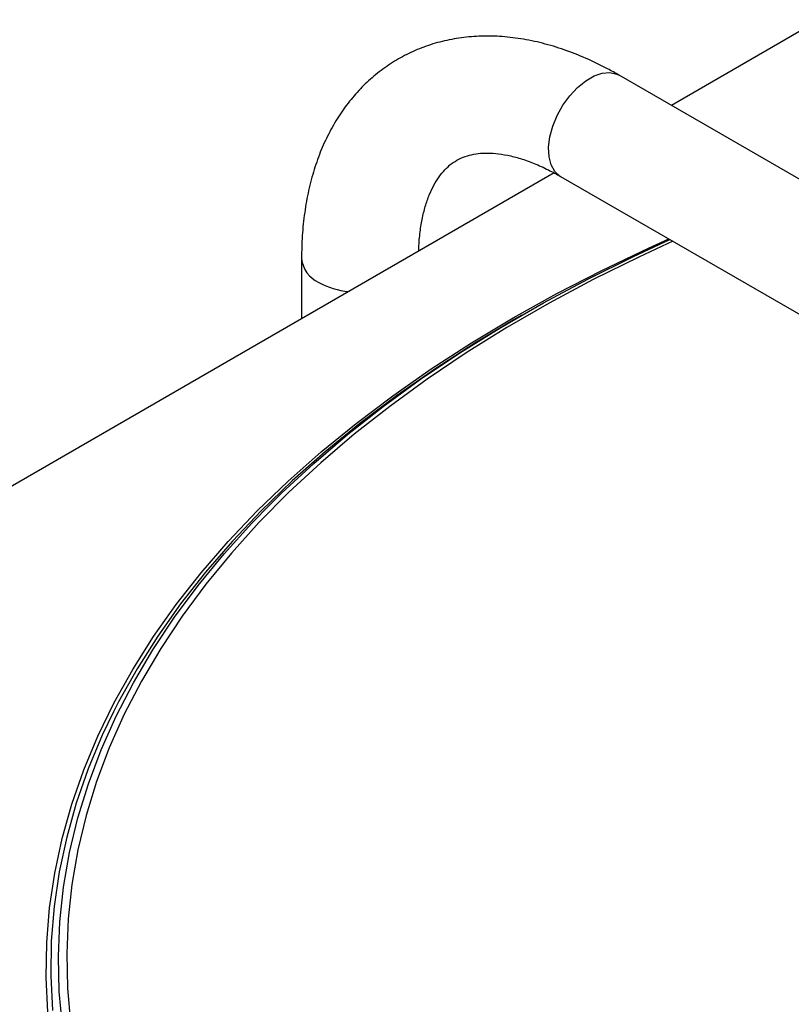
# Model space of a CAD drawing. Header units: millimetres. Extents: x 0 to 420, y 0 to 297.
# Tile 47 of 78: x 136 to 148, y 172 to 188. Entities that reach past the tile are written whole.
import ezdxf

# ---------------------------------------------------------------- set-up
doc = ezdxf.new("R2010")
doc.units = ezdxf.units.MM

msp = doc.modelspace()

# ---------------------------------------------------------------- linework, layer by layer
at = {"color": 7, "linetype": 'Continuous', "lineweight": 25}
for p, q in [((159.964, 194.255), (146.129, 186.268)), ((156.794, 180.111), (145.325, 186.732)), ((144.325, 185.227), (124.891, 174.007)), ((144.425, 185.173), (155.894, 178.552)), ((140.439, 183.911), (140.439, 182.983)), ((143.827, 183.041), (143.744, 182.993))]:
    msp.add_line(p, q, dxfattribs=at)
at = {"color": 8, "linetype": 'Continuous', "lineweight": 25, "flags": 128}
for points in [[(144.425, 185.173), (144.413, 185.18), (144.335, 185.252), (144.278, 185.353), (144.246, 185.478), (144.239, 185.623), (144.259, 185.781), (144.303, 185.946), (144.371, 186.112), (144.46, 186.271), (144.566, 186.417), (144.684, 186.544), (144.81, 186.646), (144.939, 186.721), (145.065, 186.764), (145.184, 186.773), (145.289, 186.749), (145.325, 186.732)], [(136.536, 172.311), (136.509, 172.847), (136.518, 173.383), (136.562, 173.919), (136.641, 174.453), (136.755, 174.985), (136.904, 175.515), (137.087, 176.04), (137.305, 176.562), (137.557, 177.078), (137.842, 177.588), (138.161, 178.092), (138.512, 178.588), (138.896, 179.076), (139.311, 179.556), (139.758, 180.026), (140.235, 180.486), (140.742, 180.936), (141.278, 181.374), (141.842, 181.8), (142.434, 182.213), (143.052, 182.613), (143.696, 182.999), (144.365, 183.371), (145.058, 183.728), (145.774, 184.07), (146.09, 184.212)], [(146.151, 184.176), (145.626, 183.933), (144.926, 183.586), (144.249, 183.224), (143.597, 182.848), (142.97, 182.457), (142.369, 182.053), (141.795, 181.636), (141.25, 181.207), (140.733, 180.766), (140.245, 180.314), (139.788, 179.851), (139.361, 179.379), (138.966, 178.898), (138.603, 178.408), (138.272, 177.911), (137.975, 177.407), (137.711, 176.897), (137.48, 176.381), (137.284, 175.861), (137.123, 175.337), (136.996, 174.809), (136.904, 174.279), (136.847, 173.748), (136.825, 173.215), (136.838, 172.683), (136.886, 172.151)], [(136.759, 172.098), (136.71, 172.633), (136.697, 173.168), (136.719, 173.703), (136.777, 174.238), (136.869, 174.77), (136.997, 175.301), (137.159, 175.828), (137.356, 176.351), (137.588, 176.869), (137.853, 177.382), (138.152, 177.889), (138.485, 178.389), (138.85, 178.881), (139.247, 179.364), (139.676, 179.839), (139.955, 180.126)], [(137.546, 176.937), (137.373, 176.575), (137.156, 176.055), (136.973, 175.531), (136.825, 175.004), (136.711, 174.473), (136.633, 173.94), (136.589, 173.406), (136.58, 172.872), (136.606, 172.337)]]:
    msp.add_lwpolyline(points, dxfattribs=at)
at = {"color": 7, "linetype": 'Continuous', "lineweight": 25, "flags": 128}
for points in [[(139.955, 180.126), (140.136, 180.304), (140.626, 180.758), (141.145, 181.202), (141.694, 181.633), (142.271, 182.052), (142.875, 182.459), (143.505, 182.851), (144.161, 183.23), (144.841, 183.594), (145.545, 183.942), (146.107, 184.202)], [(143.746, 182.994), (143.104, 182.609), (142.487, 182.21), (141.897, 181.798), (141.335, 181.373), (140.8, 180.937), (140.295, 180.489), (139.819, 180.03), (139.374, 179.561), (138.96, 179.083), (138.577, 178.596), (138.227, 178.101), (137.909, 177.599), (137.624, 177.09), (137.546, 176.937)]]:
    msp.add_lwpolyline(points, dxfattribs=at)
at = {"color": 8, "linetype": 'Continuous', "lineweight": 25}
for centre, radius, start, end in [((140.887, 183.954), 0.45, 185.5121, 245.8033), ((141.283, 184.606), 1.211, 241.3666, 264.3311)]:
    msp.add_arc(centre, radius, start, end, dxfattribs=at)
at = {"color": 7, "linetype": 'Continuous', "lineweight": 25}
for points, knots in [([(145.325, 186.732), (145.266, 186.765), (145.097, 186.86), (144.816, 186.995), (144.481, 187.127), (144.147, 187.228), (143.814, 187.297), (143.488, 187.334), (143.169, 187.337), (142.861, 187.308), (142.566, 187.248), (142.286, 187.158), (142.022, 187.039), (141.776, 186.893), (141.548, 186.721), (141.339, 186.524), (141.15, 186.304), (140.981, 186.061), (140.834, 185.796), (140.708, 185.51), (140.605, 185.203), (140.526, 184.876), (140.471, 184.532), (140.443, 184.209), (140.44, 183.998), (140.439, 183.911)], [0, 0, 0, 0, 0.025717, 0.0736, 0.121497, 0.169173, 0.216425, 0.263037, 0.308828, 0.353701, 0.39766, 0.440808, 0.483328, 0.525448, 0.567412, 0.609406, 0.65168, 0.694461, 0.737927, 0.782193, 0.82729, 0.873162, 0.919682, 0.966675, 1, 1, 1, 1]), ([(142.241, 184.023), (142.241, 184.031), (142.243, 184.125), (142.257, 184.293), (142.291, 184.517), (142.341, 184.718), (142.402, 184.894), (142.474, 185.046), (142.555, 185.175), (142.645, 185.283), (142.745, 185.372), (142.857, 185.443), (142.982, 185.493), (143.117, 185.524), (143.263, 185.537), (143.426, 185.531), (143.606, 185.504), (143.806, 185.453), (144.016, 185.378), (144.223, 185.285), (144.362, 185.208), (144.425, 185.173)], [0, 0, 0, 0, 0.004672, 0.057315, 0.109793, 0.162259, 0.214921, 0.268192, 0.322742, 0.37964, 0.440587, 0.508004, 0.574208, 0.63325, 0.688083, 0.740438, 0.79599, 0.849971, 0.903174, 0.956099, 1, 1, 1, 1])]:
    msp.add_open_spline(points, degree=3, knots=knots, dxfattribs=at)

doc.saveas('drawing.dxf')
